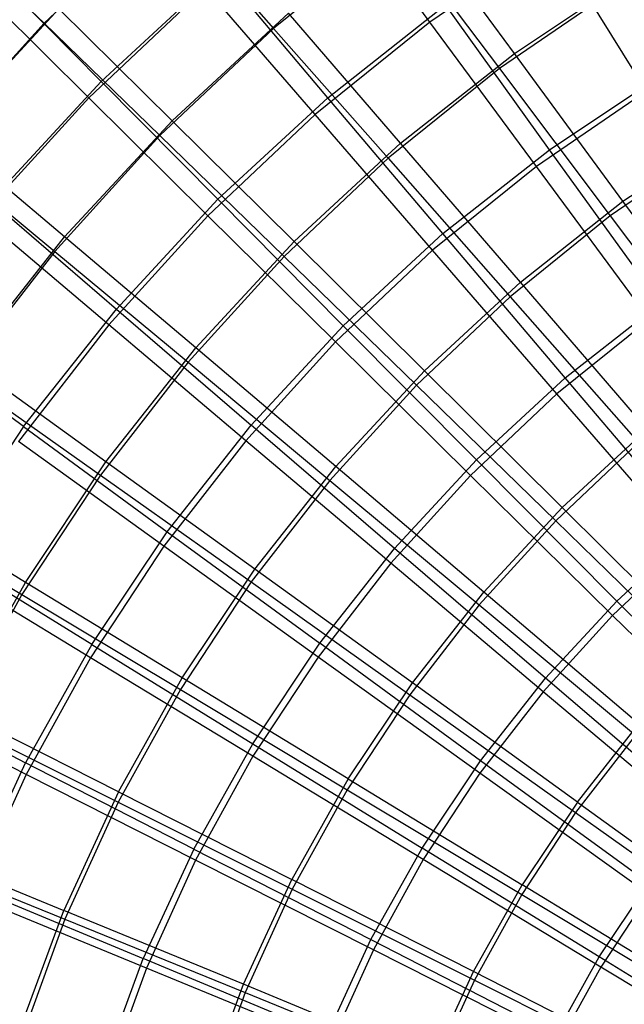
# Model space of a CAD drawing. Extents: x 0.05 to 6.09, y -3 to 3.03.
# Tile 28 of 124: x 1.48 to 2.09, y 0.57 to 1.57. Entities that reach past the tile are written whole.
import ezdxf

# ---------------------------------------------------------------- set-up
doc = ezdxf.new("R2010")
doc.units = 0
doc.header["$MEASUREMENT"] = 0
doc.layers.get('0').update_dxf_attribs({"color": 13, "linetype": 'CONTINUOUS'})

# ---------------------------------------------------------------- blocks, each defined once
blk = doc.blocks.new('GRUPUJ_1')
at = {"color": 0}
for p, q in [((1.8408, 4.5746, 0.7843), (1.7391, 4.7128, 0.9475)), ((1.8408, 4.5746, 0.7843), (1.7391, 4.7128, 0.9475)), ((1.5721, 4.6916, 5.2503), (1.4467, 4.5733, 5.2512)), ((1.5721, 4.6916, 5.2503), (1.4467, 4.5733, 5.2512)), ((1.5721, 4.6916, 5.2503), (1.6811, 4.5681, 5.4204)), ((1.5721, 4.6916, 5.2503), (1.6811, 4.5681, 5.4204)), ((1.3378, 4.6787, 5.0692), (1.4467, 4.5733, 5.2512)), ((1.3378, 4.6787, 5.0692), (1.4467, 4.5733, 5.2512)), ((1.9271, 4.5425, 5.5075), (1.8233, 4.6837, 5.3452)), ((1.9271, 4.5425, 5.5075), (1.8233, 4.6837, 5.3452)), ((1.8053, 4.6684, 5.4195), (1.6811, 4.5681, 5.4204)), ((1.8053, 4.6684, 5.4195), (1.6811, 4.5681, 5.4204)), ((1.8053, 4.6684, 5.4195), (1.9118, 4.527, 5.5768)), ((1.8053, 4.6684, 5.4195), (1.9118, 4.527, 5.5768)), ((1.965, 4.6597, 0.7833), (1.8408, 4.5746, 0.7843)), ((1.965, 4.6597, 0.7833), (1.8408, 4.5746, 0.7843)), ((2.062, 4.5041, 0.6336), (1.965, 4.6597, 0.7833)), ((2.062, 4.5041, 0.6336), (1.965, 4.6597, 0.7833)), ((1.3956, 4.6249, 1.2066), (1.5052, 4.5139, 1.0257)), ((1.3956, 4.6249, 1.2066), (1.5052, 4.5139, 1.0257)), ((1.5052, 4.5139, 1.0257), (1.6273, 4.6268, 1.0248)), ((1.5052, 4.5139, 1.0257), (1.6273, 4.6268, 1.0248)), ((1.7366, 4.4973, 0.8564), (1.6273, 4.6268, 1.0248)), ((1.7366, 4.4973, 0.8564), (1.6273, 4.6268, 1.0248)), ((1.9271, 4.5425, 5.5075), (2.0502, 4.6247, 5.5066)), ((1.9271, 4.5425, 5.5075), (2.0502, 4.6247, 5.5066)), ((1.4923, 4.4973, 0.9493), (1.3796, 4.6091, 1.125)), ((1.4923, 4.4973, 0.9493), (1.3796, 4.6091, 1.125)), ((1.6115, 4.6098, 0.9484), (1.4923, 4.4973, 0.9493)), ((1.6115, 4.6098, 0.9484), (1.4923, 4.4973, 0.9493)), ((1.7236, 4.48, 0.7851), (1.6115, 4.6098, 0.9484)), ((1.7236, 4.48, 0.7851), (1.6115, 4.6098, 0.9484)), ((2.0322, 4.6096, 5.5759), (1.9118, 4.527, 5.5768)), ((2.0322, 4.6096, 5.5759), (1.9118, 4.527, 5.5768)), ((1.3434, 4.4599, 5.1729), (1.4619, 4.588, 5.172)), ((1.3434, 4.4599, 5.1729), (1.4619, 4.588, 5.172)), ((1.5774, 4.4738, 5.3471), (1.4619, 4.588, 5.172)), ((1.5774, 4.4738, 5.3471), (1.4619, 4.588, 5.172)), ((1.7366, 4.4973, 0.8564), (1.8566, 4.592, 0.8555)), ((1.7366, 4.4973, 0.8564), (1.8566, 4.592, 0.8555)), ((1.9628, 4.4442, 0.7007), (1.8566, 4.592, 0.8555)), ((1.9628, 4.4442, 0.7007), (1.8566, 4.592, 0.8555)), ((1.5774, 4.4738, 5.3471), (1.6962, 4.5836, 5.3462)), ((1.5774, 4.4738, 5.3471), (1.6962, 4.5836, 5.3462)), ((1.8108, 4.4508, 5.5083), (1.6962, 4.5836, 5.3462)), ((1.8108, 4.4508, 5.5083), (1.6962, 4.5836, 5.3462)), ((1.4467, 4.5733, 5.2512), (1.3308, 4.4457, 5.2521)), ((1.4467, 4.5733, 5.2512), (1.3308, 4.4457, 5.2521)), ((1.4467, 4.5733, 5.2512), (1.5649, 4.4586, 5.4212)), ((1.4467, 4.5733, 5.2512), (1.5649, 4.4586, 5.4212)), ((1.6811, 4.5681, 5.4204), (1.5649, 4.4586, 5.4212)), ((1.6811, 4.5681, 5.4204), (1.5649, 4.4586, 5.4212)), ((1.6811, 4.5681, 5.4204), (1.7981, 4.4354, 5.5776)), ((1.6811, 4.5681, 5.4204), (1.7981, 4.4354, 5.5776)), ((1.8408, 4.5746, 0.7843), (1.7236, 4.48, 0.7851)), ((1.8408, 4.5746, 0.7843), (1.7236, 4.48, 0.7851)), ((1.9496, 4.427, 0.6344), (1.8408, 4.5746, 0.7843)), ((1.9496, 4.427, 0.6344), (1.8408, 4.5746, 0.7843)), ((1.8108, 4.4508, 5.5083), (1.9271, 4.5425, 5.5075)), ((1.8108, 4.4508, 5.5083), (1.9271, 4.5425, 5.5075)), ((2.0379, 4.3915, 5.6558), (1.9271, 4.5425, 5.5075)), ((2.0379, 4.3915, 5.6558), (1.9271, 4.5425, 5.5075)), ((1.9118, 4.527, 5.5768), (1.7981, 4.4354, 5.5776)), ((1.9118, 4.527, 5.5768), (1.7981, 4.4354, 5.5776)), ((1.9118, 4.527, 5.5768), (2.0249, 4.3765, 5.7204)), ((1.9118, 4.527, 5.5768), (2.0249, 4.3765, 5.7204)), ((1.9628, 4.4442, 0.7007), (2.078, 4.5212, 0.6999)), ((1.9628, 4.4442, 0.7007), (2.078, 4.5212, 0.6999)), ((1.3924, 4.3919, 1.0265), (1.5052, 4.5139, 1.0257)), ((1.3924, 4.3919, 1.0265), (1.5052, 4.5139, 1.0257)), ((1.5052, 4.5139, 1.0257), (1.6243, 4.3936, 0.8572)), ((1.5052, 4.5139, 1.0257), (1.6243, 4.3936, 0.8572)), ((1.4923, 4.4973, 0.9493), (1.3821, 4.3759, 0.9501)), ((1.4923, 4.4973, 0.9493), (1.3821, 4.3759, 0.9501)), ((1.6141, 4.3767, 0.7859), (1.4923, 4.4973, 0.9493)), ((1.6141, 4.3767, 0.7859), (1.4923, 4.4973, 0.9493)), ((1.6243, 4.3936, 0.8572), (1.7366, 4.4973, 0.8564)), ((1.6243, 4.3936, 0.8572), (1.7366, 4.4973, 0.8564)), ((1.854, 4.3585, 0.7015), (1.7366, 4.4973, 0.8564)), ((1.854, 4.3585, 0.7015), (1.7366, 4.4973, 0.8564)), ((2.062, 4.5041, 0.6336), (1.9496, 4.427, 0.6344)), ((2.062, 4.5041, 0.6336), (1.9496, 4.427, 0.6344)), ((1.7236, 4.48, 0.7851), (1.6141, 4.3767, 0.7859)), ((1.7236, 4.48, 0.7851), (1.6141, 4.3767, 0.7859)), ((1.8435, 4.3414, 0.6352), (1.7236, 4.48, 0.7851)), ((1.8435, 4.3414, 0.6352), (1.7236, 4.48, 0.7851)), ((1.4676, 4.355, 5.3479), (1.5774, 4.4738, 5.3471)), ((1.4676, 4.355, 5.3479), (1.5774, 4.4738, 5.3471)), ((1.7021, 4.3503, 5.5091), (1.5774, 4.4738, 5.3471)), ((1.7021, 4.3503, 5.5091), (1.5774, 4.4738, 5.3471)), ((1.4676, 4.355, 5.3479), (1.3434, 4.4599, 5.1729)), ((1.4676, 4.355, 5.3479), (1.3434, 4.4599, 5.1729)), ((1.5649, 4.4586, 5.4212), (1.4576, 4.3403, 5.422)), ((1.5649, 4.4586, 5.4212), (1.4576, 4.3403, 5.422)), ((1.5649, 4.4586, 5.4212), (1.6919, 4.3352, 5.5784)), ((1.5649, 4.4586, 5.4212), (1.6919, 4.3352, 5.5784)), ((2.0379, 4.3915, 5.6558), (2.1488, 4.4656, 5.655)), ((2.0379, 4.3915, 5.6558), (2.1488, 4.4656, 5.655)), ((1.7021, 4.3503, 5.5091), (1.8108, 4.4508, 5.5083)), ((1.7021, 4.3503, 5.5091), (1.8108, 4.4508, 5.5083)), ((1.9331, 4.3089, 5.6566), (1.8108, 4.4508, 5.5083)), ((1.9331, 4.3089, 5.6566), (1.8108, 4.4508, 5.5083)), ((2.1333, 4.4509, 5.7196), (2.0249, 4.3765, 5.7204)), ((2.1333, 4.4509, 5.7196), (2.0249, 4.3765, 5.7204)), ((1.3308, 4.4457, 5.2521), (1.4576, 4.3403, 5.422)), ((1.3308, 4.4457, 5.2521), (1.4576, 4.3403, 5.422)), ((1.854, 4.3585, 0.7015), (1.9628, 4.4442, 0.7007)), ((1.854, 4.3585, 0.7015), (1.9628, 4.4442, 0.7007)), ((2.0758, 4.2874, 0.5604), (1.9628, 4.4442, 0.7007)), ((2.0758, 4.2874, 0.5604), (1.9628, 4.4442, 0.7007)), ((1.7981, 4.4354, 5.5776), (1.6919, 4.3352, 5.5784)), ((1.7981, 4.4354, 5.5776), (1.6919, 4.3352, 5.5784)), ((1.7981, 4.4354, 5.5776), (1.9226, 4.294, 5.7212)), ((1.7981, 4.4354, 5.5776), (1.9226, 4.294, 5.7212)), ((1.9496, 4.427, 0.6344), (1.8435, 4.3414, 0.6352)), ((1.9496, 4.427, 0.6344), (1.8435, 4.3414, 0.6352)), ((2.0648, 4.2708, 0.4988), (1.9496, 4.427, 0.6344)), ((2.0648, 4.2708, 0.4988), (1.9496, 4.427, 0.6344)), ((1.3924, 4.3919, 1.0265), (1.5206, 4.2813, 0.858)), ((1.3924, 4.3919, 1.0265), (1.5206, 4.2813, 0.858)), ((1.5206, 4.2813, 0.858), (1.6243, 4.3936, 0.8572)), ((1.5206, 4.2813, 0.858), (1.6243, 4.3936, 0.8572)), ((1.7523, 4.2644, 0.7023), (1.6243, 4.3936, 0.8572)), ((1.7523, 4.2644, 0.7023), (1.6243, 4.3936, 0.8572)), ((1.9331, 4.3089, 5.6566), (2.0379, 4.3915, 5.6558)), ((1.9331, 4.3089, 5.6566), (2.0379, 4.3915, 5.6558)), ((2.1549, 4.2317, 5.7893), (2.0379, 4.3915, 5.6558)), ((2.1549, 4.2317, 5.7893), (2.0379, 4.3915, 5.6558)), ((1.5129, 4.2652, 0.7867), (1.3821, 4.3759, 0.9501)), ((1.5129, 4.2652, 0.7867), (1.3821, 4.3759, 0.9501)), ((1.6141, 4.3767, 0.7859), (1.5129, 4.2652, 0.7867)), ((1.6141, 4.3767, 0.7859), (1.5129, 4.2652, 0.7867)), ((1.7443, 4.2478, 0.6359), (1.6141, 4.3767, 0.7859)), ((1.7443, 4.2478, 0.6359), (1.6141, 4.3767, 0.7859)), ((2.0249, 4.3765, 5.7204), (1.9226, 4.294, 5.7212)), ((2.0249, 4.3765, 5.7204), (1.9226, 4.294, 5.7212)), ((2.0249, 4.3765, 5.7204), (2.144, 4.2177, 5.8495)), ((2.0249, 4.3765, 5.7204), (2.144, 4.2177, 5.8495)), ((1.7523, 4.2644, 0.7023), (1.854, 4.3585, 0.7015)), ((1.7523, 4.2644, 0.7023), (1.854, 4.3585, 0.7015)), ((1.9789, 4.211, 0.5611), (1.854, 4.3585, 0.7015)), ((1.9789, 4.211, 0.5611), (1.854, 4.3585, 0.7015)), ((1.3675, 4.2279, 5.3486), (1.4676, 4.355, 5.3479)), ((1.3675, 4.2279, 5.3486), (1.4676, 4.355, 5.3479)), ((1.6016, 4.2416, 5.5099), (1.4676, 4.355, 5.3479)), ((1.6016, 4.2416, 5.5099), (1.4676, 4.355, 5.3479)), ((1.6016, 4.2416, 5.5099), (1.7021, 4.3503, 5.5091)), ((1.6016, 4.2416, 5.5099), (1.7021, 4.3503, 5.5091)), ((1.8351, 4.2184, 5.6573), (1.7021, 4.3503, 5.5091)), ((1.8351, 4.2184, 5.6573), (1.7021, 4.3503, 5.5091)), ((1.4576, 4.3403, 5.422), (1.3598, 4.2141, 5.4228)), ((1.4576, 4.3403, 5.422), (1.3598, 4.2141, 5.4228)), ((1.4576, 4.3403, 5.422), (1.5938, 4.2271, 5.5792)), ((1.4576, 4.3403, 5.422), (1.5938, 4.2271, 5.5792)), ((1.6919, 4.3352, 5.5784), (1.5938, 4.2271, 5.5792)), ((1.6919, 4.3352, 5.5784), (1.5938, 4.2271, 5.5792)), ((1.6919, 4.3352, 5.5784), (1.8269, 4.2038, 5.7219)), ((1.6919, 4.3352, 5.5784), (1.8269, 4.2038, 5.7219)), ((1.8435, 4.3414, 0.6352), (1.7443, 4.2478, 0.6359)), ((1.8435, 4.3414, 0.6352), (1.7443, 4.2478, 0.6359)), ((1.9705, 4.1947, 0.4995), (1.8435, 4.3414, 0.6352)), ((1.9705, 4.1947, 0.4995), (1.8435, 4.3414, 0.6352)), ((1.8351, 4.2184, 5.6573), (1.9331, 4.3089, 5.6566)), ((1.8351, 4.2184, 5.6573), (1.9331, 4.3089, 5.6566)), ((2.0624, 4.1587, 5.79), (1.9331, 4.3089, 5.6566)), ((2.0624, 4.1587, 5.79), (1.9331, 4.3089, 5.6566)), ((1.9226, 4.294, 5.7212), (1.8269, 4.2038, 5.7219)), ((1.9226, 4.294, 5.7212), (1.8269, 4.2038, 5.7219)), ((1.9226, 4.294, 5.7212), (2.0537, 4.1449, 5.8501)), ((1.9226, 4.294, 5.7212), (2.0537, 4.1449, 5.8501)), ((1.9789, 4.211, 0.5611), (2.0758, 4.2874, 0.5604)), ((1.9789, 4.211, 0.5611), (2.0758, 4.2874, 0.5604)), ((1.4259, 4.1613, 0.8587), (1.5206, 4.2813, 0.858)), ((1.4259, 4.1613, 0.8587), (1.5206, 4.2813, 0.858)), ((1.5206, 4.2813, 0.858), (1.6583, 4.1627, 0.703)), ((1.5206, 4.2813, 0.858), (1.6583, 4.1627, 0.703)), ((1.5129, 4.2652, 0.7867), (1.4206, 4.1461, 0.7874)), ((1.5129, 4.2652, 0.7867), (1.4206, 4.1461, 0.7874)), ((1.6527, 4.1469, 0.6366), (1.5129, 4.2652, 0.7867)), ((1.6527, 4.1469, 0.6366), (1.5129, 4.2652, 0.7867)), ((2.0648, 4.2708, 0.4988), (1.9705, 4.1947, 0.4995)), ((2.0648, 4.2708, 0.4988), (1.9705, 4.1947, 0.4995)), ((1.4259, 4.1613, 0.8587), (1.2894, 4.2613, 1.0273)), ((1.4259, 4.1613, 0.8587), (1.2894, 4.2613, 1.0273)), ((1.6583, 4.1627, 0.703), (1.7523, 4.2644, 0.7023)), ((1.6583, 4.1627, 0.703), (1.7523, 4.2644, 0.7023)), ((1.8884, 4.1273, 0.5618), (1.7523, 4.2644, 0.7023)), ((1.8884, 4.1273, 0.5618), (1.7523, 4.2644, 0.7023)), ((1.7443, 4.2478, 0.6359), (1.6527, 4.1469, 0.6366)), ((1.7443, 4.2478, 0.6359), (1.6527, 4.1469, 0.6366)), ((1.8823, 4.1115, 0.5001), (1.7443, 4.2478, 0.6359)), ((1.8823, 4.1115, 0.5001), (1.7443, 4.2478, 0.6359)), ((1.5099, 4.1253, 5.5106), (1.6016, 4.2416, 5.5099)), ((1.5099, 4.1253, 5.5106), (1.6016, 4.2416, 5.5099)), ((1.7446, 4.1204, 5.658), (1.6016, 4.2416, 5.5099)), ((1.7446, 4.1204, 5.658), (1.6016, 4.2416, 5.5099)), ((1.5099, 4.1253, 5.5106), (1.3675, 4.2279, 5.3486)), ((1.5099, 4.1253, 5.5106), (1.3675, 4.2279, 5.3486)), ((1.5938, 4.2271, 5.5792), (1.5044, 4.1117, 5.5798)), ((1.5938, 4.2271, 5.5792), (1.5044, 4.1117, 5.5798)), ((1.5938, 4.2271, 5.5792), (1.7386, 4.1064, 5.7225)), ((1.5938, 4.2271, 5.5792), (1.7386, 4.1064, 5.7225)), ((1.7446, 4.1204, 5.658), (1.8351, 4.2184, 5.6573)), ((1.7446, 4.1204, 5.658), (1.8351, 4.2184, 5.6573)), ((1.9758, 4.0787, 5.7906), (1.8351, 4.2184, 5.6573)), ((1.9758, 4.0787, 5.7906), (1.8351, 4.2184, 5.6573)), ((1.3598, 4.2141, 5.4228), (1.5044, 4.1117, 5.5798)), ((1.3598, 4.2141, 5.4228), (1.5044, 4.1117, 5.5798)), ((1.8884, 4.1273, 0.5618), (1.9789, 4.211, 0.5611)), ((1.8884, 4.1273, 0.5618), (1.9789, 4.211, 0.5611)), ((2.1105, 4.0559, 0.4359), (1.9789, 4.211, 0.5611)), ((2.1105, 4.0559, 0.4359), (1.9789, 4.211, 0.5611)), ((1.8269, 4.2038, 5.7219), (1.7386, 4.1064, 5.7225)), ((1.8269, 4.2038, 5.7219), (1.7386, 4.1064, 5.7225)), ((1.8269, 4.2038, 5.7219), (1.9692, 4.0652, 5.8508)), ((1.8269, 4.2038, 5.7219), (1.9692, 4.0652, 5.8508)), ((1.9705, 4.1947, 0.4995), (1.8823, 4.1115, 0.5001)), ((1.9705, 4.1947, 0.4995), (1.8823, 4.1115, 0.5001)), ((2.1039, 4.0408, 0.3787), (1.9705, 4.1947, 0.4995)), ((2.1039, 4.0408, 0.3787), (1.9705, 4.1947, 0.4995)), ((1.4259, 4.1613, 0.8587), (1.341, 4.0342, 0.8593)), ((1.4259, 4.1613, 0.8587), (1.341, 4.0342, 0.8593)), ((1.4259, 4.1613, 0.8587), (1.5725, 4.0539, 0.7036)), ((1.4259, 4.1613, 0.8587), (1.5725, 4.0539, 0.7036)), ((1.5725, 4.0539, 0.7036), (1.6583, 4.1627, 0.703)), ((1.5725, 4.0539, 0.7036), (1.6583, 4.1627, 0.703)), ((1.8047, 4.0368, 0.5624), (1.6583, 4.1627, 0.703)), ((1.8047, 4.0368, 0.5624), (1.6583, 4.1627, 0.703)), ((1.9758, 4.0787, 5.7906), (2.0624, 4.1587, 5.79)), ((1.9758, 4.0787, 5.7906), (2.0624, 4.1587, 5.79)), ((1.5692, 4.0391, 0.6372), (1.4206, 4.1461, 0.7874)), ((1.5692, 4.0391, 0.6372), (1.4206, 4.1461, 0.7874)), ((1.6527, 4.1469, 0.6366), (1.5692, 4.0391, 0.6372)), ((1.6527, 4.1469, 0.6366), (1.5692, 4.0391, 0.6372)), ((1.8008, 4.0218, 0.5007), (1.6527, 4.1469, 0.6366)), ((1.8008, 4.0218, 0.5007), (1.6527, 4.1469, 0.6366)), ((2.0537, 4.1449, 5.8501), (1.9692, 4.0652, 5.8508)), ((2.0537, 4.1449, 5.8501), (1.9692, 4.0652, 5.8508)), ((1.4277, 4.0022, 5.5112), (1.5099, 4.1253, 5.5106)), ((1.4277, 4.0022, 5.5112), (1.5099, 4.1253, 5.5106)), ((1.662, 4.0156, 5.6586), (1.5099, 4.1253, 5.5106)), ((1.662, 4.0156, 5.6586), (1.5099, 4.1253, 5.5106)), ((1.8047, 4.0368, 0.5624), (1.8884, 4.1273, 0.5618)), ((1.8047, 4.0368, 0.5624), (1.8884, 4.1273, 0.5618)), ((2.0317, 3.9831, 0.4365), (1.8884, 4.1273, 0.5618)), ((2.0317, 3.9831, 0.4365), (1.8884, 4.1273, 0.5618)), ((1.662, 4.0156, 5.6586), (1.7446, 4.1204, 5.658)), ((1.662, 4.0156, 5.6586), (1.7446, 4.1204, 5.658)), ((1.8957, 3.9921, 5.7912), (1.7446, 4.1204, 5.658)), ((1.8957, 3.9921, 5.7912), (1.7446, 4.1204, 5.658)), ((1.5044, 4.1117, 5.5798), (1.4242, 3.9897, 5.5804)), ((1.5044, 4.1117, 5.5798), (1.4242, 3.9897, 5.5804)), ((1.5044, 4.1117, 5.5798), (1.6581, 4.0026, 5.7231)), ((1.5044, 4.1117, 5.5798), (1.6581, 4.0026, 5.7231)), ((1.7386, 4.1064, 5.7225), (1.6581, 4.0026, 5.7231)), ((1.7386, 4.1064, 5.7225), (1.6581, 4.0026, 5.7231)), ((1.7386, 4.1064, 5.7225), (1.8912, 3.9792, 5.8513)), ((1.7386, 4.1064, 5.7225), (1.8912, 3.9792, 5.8513)), ((1.8823, 4.1115, 0.5001), (1.8008, 4.0218, 0.5007)), ((1.8823, 4.1115, 0.5001), (1.8008, 4.0218, 0.5007)), ((2.0272, 3.9685, 0.3792), (1.8823, 4.1115, 0.5001)), ((2.0272, 3.9685, 0.3792), (1.8823, 4.1115, 0.5001)), ((1.4277, 4.0022, 5.5112), (1.2776, 4.0934, 5.3493)), ((1.4277, 4.0022, 5.5112), (1.2776, 4.0934, 5.3493)), ((1.2721, 4.0807, 5.4234), (1.4242, 3.9897, 5.5804)), ((1.2721, 4.0807, 5.4234), (1.4242, 3.9897, 5.5804)), ((1.8957, 3.9921, 5.7912), (1.9758, 4.0787, 5.7906)), ((1.8957, 3.9921, 5.7912), (1.9758, 4.0787, 5.7906)), ((2.1232, 3.9322, 5.9083), (1.9758, 4.0787, 5.7906)), ((2.1232, 3.9322, 5.9083), (1.9758, 4.0787, 5.7906)), ((1.9692, 4.0652, 5.8508), (1.8912, 3.9792, 5.8513)), ((1.9692, 4.0652, 5.8508), (1.8912, 3.9792, 5.8513)), ((1.9692, 4.0652, 5.8508), (2.118, 3.9201, 5.9644)), ((1.9692, 4.0652, 5.8508), (2.118, 3.9201, 5.9644)), ((1.4956, 3.9387, 0.7042), (1.5725, 4.0539, 0.7036)), ((1.4956, 3.9387, 0.7042), (1.5725, 4.0539, 0.7036)), ((1.5725, 4.0539, 0.7036), (1.7283, 3.94, 0.563)), ((1.5725, 4.0539, 0.7036), (1.7283, 3.94, 0.563)), ((2.0317, 3.9831, 0.4365), (2.1105, 4.0559, 0.4359)), ((2.0317, 3.9831, 0.4365), (2.1105, 4.0559, 0.4359)), ((1.4956, 3.9387, 0.7042), (1.341, 4.0342, 0.8593)), ((1.4956, 3.9387, 0.7042), (1.341, 4.0342, 0.8593)), ((1.5692, 4.0391, 0.6372), (1.4943, 3.9252, 0.6378)), ((1.5692, 4.0391, 0.6372), (1.4943, 3.9252, 0.6378)), ((1.7266, 3.9259, 0.5013), (1.5692, 4.0391, 0.6372)), ((1.7266, 3.9259, 0.5013), (1.5692, 4.0391, 0.6372)), ((1.7283, 3.94, 0.563), (1.8047, 4.0368, 0.5624)), ((1.7283, 3.94, 0.563), (1.8047, 4.0368, 0.5624)), ((1.9589, 3.9043, 0.437), (1.8047, 4.0368, 0.5624)), ((1.9589, 3.9043, 0.437), (1.8047, 4.0368, 0.5624)), ((2.1039, 4.0408, 0.3787), (2.0272, 3.9685, 0.3792)), ((2.1039, 4.0408, 0.3787), (2.0272, 3.9685, 0.3792)), ((1.4943, 3.9252, 0.6378), (1.3379, 4.0203, 0.788)), ((1.4943, 3.9252, 0.6378), (1.3379, 4.0203, 0.788)), ((1.5879, 3.9047, 5.6591), (1.662, 4.0156, 5.6586)), ((1.5879, 3.9047, 5.6591), (1.662, 4.0156, 5.6586)), ((1.8228, 3.8995, 5.7917), (1.662, 4.0156, 5.6586)), ((1.8228, 3.8995, 5.7917), (1.662, 4.0156, 5.6586)), ((1.8008, 4.0218, 0.5007), (1.7266, 3.9259, 0.5013)), ((1.8008, 4.0218, 0.5007), (1.7266, 3.9259, 0.5013)), ((1.9564, 3.8905, 0.3798), (1.8008, 4.0218, 0.5007)), ((1.9564, 3.8905, 0.3798), (1.8008, 4.0218, 0.5007)), ((1.3553, 3.873, 5.5117), (1.4277, 4.0022, 5.5112)), ((1.3553, 3.873, 5.5117), (1.4277, 4.0022, 5.5112)), ((1.5879, 3.9047, 5.6591), (1.4277, 4.0022, 5.5112)), ((1.5879, 3.9047, 5.6591), (1.4277, 4.0022, 5.5112)), ((1.6581, 4.0026, 5.7231), (1.5859, 3.8927, 5.7237)), ((1.6581, 4.0026, 5.7231), (1.5859, 3.8927, 5.7237)), ((1.6581, 4.0026, 5.7231), (1.8201, 3.8874, 5.8519)), ((1.6581, 4.0026, 5.7231), (1.8201, 3.8874, 5.8519)), ((1.4242, 3.9897, 5.5804), (1.3536, 3.8618, 5.5809)), ((1.4242, 3.9897, 5.5804), (1.3536, 3.8618, 5.5809)), ((1.4242, 3.9897, 5.5804), (1.5859, 3.8927, 5.7237)), ((1.4242, 3.9897, 5.5804), (1.5859, 3.8927, 5.7237)), ((1.8228, 3.8995, 5.7917), (1.8957, 3.9921, 5.7912)), ((1.8228, 3.8995, 5.7917), (1.8957, 3.9921, 5.7912)), ((2.0542, 3.8576, 5.9088), (1.8957, 3.9921, 5.7912)), ((2.0542, 3.8576, 5.9088), (1.8957, 3.9921, 5.7912)), ((1.8912, 3.9792, 5.8513), (1.8201, 3.8874, 5.8519)), ((1.8912, 3.9792, 5.8513), (1.8201, 3.8874, 5.8519)), ((1.8912, 3.9792, 5.8513), (2.0507, 3.8461, 5.9649)), ((1.8912, 3.9792, 5.8513), (2.0507, 3.8461, 5.9649)), ((1.9589, 3.9043, 0.437), (2.0317, 3.9831, 0.4365)), ((1.9589, 3.9043, 0.437), (2.0317, 3.9831, 0.4365)), ((2.1815, 3.8325, 0.3272), (2.0317, 3.9831, 0.4365)), ((2.1815, 3.8325, 0.3272), (2.0317, 3.9831, 0.4365)), ((2.0272, 3.9685, 0.3792), (1.9564, 3.8905, 0.3798)), ((2.0272, 3.9685, 0.3792), (1.9564, 3.8905, 0.3798)), ((2.1783, 3.8196, 0.274), (2.0272, 3.9685, 0.3792)), ((2.1783, 3.8196, 0.274), (2.0272, 3.9685, 0.3792)), ((1.4956, 3.9387, 0.7042), (1.4279, 3.8179, 0.7047)), ((1.4956, 3.9387, 0.7042), (1.4279, 3.8179, 0.7047)), ((1.4956, 3.9387, 0.7042), (1.6598, 3.8374, 0.5635)), ((1.4956, 3.9387, 0.7042), (1.6598, 3.8374, 0.5635)), ((1.6598, 3.8374, 0.5635), (1.7283, 3.94, 0.563)), ((1.6598, 3.8374, 0.5635), (1.7283, 3.94, 0.563)), ((1.8925, 3.82, 0.4375), (1.7283, 3.94, 0.563)), ((1.8925, 3.82, 0.4375), (1.7283, 3.94, 0.563)), ((1.4943, 3.9252, 0.6378), (1.4284, 3.8059, 0.6383)), ((1.4943, 3.9252, 0.6378), (1.4284, 3.8059, 0.6383)), ((1.6599, 3.8246, 0.5018), (1.4943, 3.9252, 0.6378)), ((1.6599, 3.8246, 0.5018), (1.4943, 3.9252, 0.6378)), ((1.7266, 3.9259, 0.5013), (1.6599, 3.8246, 0.5018)), ((1.7266, 3.9259, 0.5013), (1.6599, 3.8246, 0.5018)), ((1.8918, 3.8072, 0.3803), (1.7266, 3.9259, 0.5013)), ((1.8918, 3.8072, 0.3803), (1.7266, 3.9259, 0.5013)), ((1.5227, 3.7883, 5.6596), (1.5879, 3.9047, 5.6591)), ((1.5227, 3.7883, 5.6596), (1.5879, 3.9047, 5.6591)), ((1.7573, 3.8015, 5.7922), (1.5879, 3.9047, 5.6591)), ((1.7573, 3.8015, 5.7922), (1.5879, 3.9047, 5.6591)), ((1.8925, 3.82, 0.4375), (1.9589, 3.9043, 0.437)), ((1.8925, 3.82, 0.4375), (1.9589, 3.9043, 0.437)), ((2.12, 3.766, 0.3276), (1.9589, 3.9043, 0.437)), ((2.12, 3.766, 0.3276), (1.9589, 3.9043, 0.437)), ((1.2663, 3.9008, 0.8599), (1.4279, 3.8179, 0.7047)), ((1.2663, 3.9008, 0.8599), (1.4279, 3.8179, 0.7047)), ((1.5859, 3.8927, 5.7237), (1.5224, 3.7776, 5.7241)), ((1.5859, 3.8927, 5.7237), (1.5224, 3.7776, 5.7241)), ((1.5859, 3.8927, 5.7237), (1.7563, 3.7904, 5.8523)), ((1.5859, 3.8927, 5.7237), (1.7563, 3.7904, 5.8523)), ((1.7573, 3.8015, 5.7922), (1.8228, 3.8995, 5.7917)), ((1.7573, 3.8015, 5.7922), (1.8228, 3.8995, 5.7917)), ((1.9913, 3.7777, 5.9093), (1.8228, 3.8995, 5.7917)), ((1.9913, 3.7777, 5.9093), (1.8228, 3.8995, 5.7917)), ((1.4284, 3.8059, 0.6383), (1.2651, 3.8884, 0.7885)), ((1.4284, 3.8059, 0.6383), (1.2651, 3.8884, 0.7885)), ((1.8201, 3.8874, 5.8519), (1.7563, 3.7904, 5.8523)), ((1.8201, 3.8874, 5.8519), (1.7563, 3.7904, 5.8523)), ((1.8201, 3.8874, 5.8519), (1.9895, 3.767, 5.9653)), ((1.8201, 3.8874, 5.8519), (1.9895, 3.767, 5.9653)), ((1.9564, 3.8905, 0.3798), (1.8918, 3.8072, 0.3803)), ((1.9564, 3.8905, 0.3798), (1.8918, 3.8072, 0.3803)), ((2.1185, 3.7538, 0.2745), (1.9564, 3.8905, 0.3798)), ((2.1185, 3.7538, 0.2745), (1.9564, 3.8905, 0.3798)), ((1.5227, 3.7883, 5.6596), (1.3553, 3.873, 5.5117)), ((1.5227, 3.7883, 5.6596), (1.3553, 3.873, 5.5117)), ((1.3536, 3.8618, 5.5809), (1.5224, 3.7776, 5.7241)), ((1.3536, 3.8618, 5.5809), (1.5224, 3.7776, 5.7241)), ((1.9913, 3.7777, 5.9093), (2.0542, 3.8576, 5.9088)), ((1.9913, 3.7777, 5.9093), (2.0542, 3.8576, 5.9088)), ((2.0507, 3.8461, 5.9649), (1.9895, 3.767, 5.9653)), ((2.0507, 3.8461, 5.9649), (1.9895, 3.767, 5.9653)), ((1.5996, 3.7298, 0.5639), (1.6598, 3.8374, 0.5635)), ((1.5996, 3.7298, 0.5639), (1.6598, 3.8374, 0.5635)), ((1.6598, 3.8374, 0.5635), (1.8329, 3.7308, 0.438)), ((1.6598, 3.8374, 0.5635), (1.8329, 3.7308, 0.438)), ((1.6599, 3.8246, 0.5018), (1.6014, 3.7185, 0.5022)), ((1.6599, 3.8246, 0.5018), (1.6014, 3.7185, 0.5022)), ((1.8339, 3.7191, 0.3807), (1.6599, 3.8246, 0.5018)), ((1.8339, 3.7191, 0.3807), (1.6599, 3.8246, 0.5018)), ((1.3699, 3.6921, 0.7051), (1.4279, 3.8179, 0.7047)), ((1.3699, 3.6921, 0.7051), (1.4279, 3.8179, 0.7047)), ((1.5996, 3.7298, 0.5639), (1.4279, 3.8179, 0.7047)), ((1.5996, 3.7298, 0.5639), (1.4279, 3.8179, 0.7047)), ((1.8329, 3.7308, 0.438), (1.8925, 3.82, 0.4375)), ((1.8329, 3.7308, 0.438), (1.8925, 3.82, 0.4375)), ((2.064, 3.6949, 0.3281), (1.8925, 3.82, 0.4375)), ((2.064, 3.6949, 0.3281), (1.8925, 3.82, 0.4375)), ((1.4284, 3.8059, 0.6383), (1.372, 3.6818, 0.6387)), ((1.4284, 3.8059, 0.6383), (1.372, 3.6818, 0.6387)), ((1.6014, 3.7185, 0.5022), (1.4284, 3.8059, 0.6383)), ((1.6014, 3.7185, 0.5022), (1.4284, 3.8059, 0.6383)), ((1.8918, 3.8072, 0.3803), (1.8339, 3.7191, 0.3807)), ((1.8918, 3.8072, 0.3803), (1.8339, 3.7191, 0.3807)), ((2.0641, 3.6835, 0.2749), (1.8918, 3.8072, 0.3803)), ((2.0641, 3.6835, 0.2749), (1.8918, 3.8072, 0.3803)), ((1.7573, 3.8015, 5.7922), (1.6996, 3.6986, 5.7927)), ((1.7573, 3.8015, 5.7922), (1.6996, 3.6986, 5.7927)), ((1.7573, 3.8015, 5.7922), (1.9348, 3.6932, 5.9097)), ((1.7573, 3.8015, 5.7922), (1.9348, 3.6932, 5.9097)), ((1.5227, 3.7883, 5.6596), (1.4668, 3.6671, 5.66)), ((1.5227, 3.7883, 5.6596), (1.4668, 3.6671, 5.66)), ((1.5227, 3.7883, 5.6596), (1.6996, 3.6986, 5.7927)), ((1.5227, 3.7883, 5.6596), (1.6996, 3.6986, 5.7927)), ((1.7563, 3.7904, 5.8523), (1.7002, 3.6888, 5.8528)), ((1.7563, 3.7904, 5.8523), (1.7002, 3.6888, 5.8528)), ((1.7563, 3.7904, 5.8523), (1.9345, 3.6834, 5.9657)), ((1.7563, 3.7904, 5.8523), (1.9345, 3.6834, 5.9657)), ((1.5224, 3.7776, 5.7241), (1.468, 3.658, 5.7245)), ((1.5224, 3.7776, 5.7241), (1.468, 3.658, 5.7245)), ((1.5224, 3.7776, 5.7241), (1.7002, 3.6888, 5.8528)), ((1.5224, 3.7776, 5.7241), (1.7002, 3.6888, 5.8528)), ((1.9913, 3.7777, 5.9093), (1.9348, 3.6932, 5.9097)), ((1.9913, 3.7777, 5.9093), (1.9348, 3.6932, 5.9097)), ((1.9913, 3.7777, 5.9093), (2.1666, 3.6509, 6.0106)), ((1.9913, 3.7777, 5.9093), (2.1666, 3.6509, 6.0106)), ((1.9895, 3.767, 5.9653), (1.9345, 3.6834, 5.9657)), ((1.9895, 3.767, 5.9653), (1.9345, 3.6834, 5.9657)), ((1.9895, 3.767, 5.9653), (2.1652, 3.6419, 6.0628)), ((1.9895, 3.767, 5.9653), (2.1652, 3.6419, 6.0628)), ((1.2933, 3.7385, 5.5122), (1.4668, 3.6671, 5.66)), ((1.2933, 3.7385, 5.5122), (1.4668, 3.6671, 5.66)), ((1.2932, 3.7289, 5.5814), (1.468, 3.658, 5.7245)), ((1.2932, 3.7289, 5.5814), (1.468, 3.658, 5.7245)), ((1.5996, 3.7298, 0.5639), (1.548, 3.6179, 0.5643)), ((1.5996, 3.7298, 0.5639), (1.548, 3.6179, 0.5643)), ((1.5996, 3.7298, 0.5639), (1.7805, 3.6372, 0.4384)), ((1.5996, 3.7298, 0.5639), (1.7805, 3.6372, 0.4384)), ((1.7805, 3.6372, 0.4384), (1.8329, 3.7308, 0.438)), ((1.7805, 3.6372, 0.4384), (1.8329, 3.7308, 0.438)), ((2.0137, 3.6196, 0.3284), (1.8329, 3.7308, 0.438)), ((2.0137, 3.6196, 0.3284), (1.8329, 3.7308, 0.438)), ((1.6014, 3.7185, 0.5022), (1.5512, 3.6081, 0.5026)), ((1.6014, 3.7185, 0.5022), (1.5512, 3.6081, 0.5026)), ((1.783, 3.6268, 0.3811), (1.6014, 3.7185, 0.5022)), ((1.783, 3.6268, 0.3811), (1.6014, 3.7185, 0.5022)), ((1.8339, 3.7191, 0.3807), (1.783, 3.6268, 0.3811)), ((1.8339, 3.7191, 0.3807), (1.783, 3.6268, 0.3811)), ((2.0152, 3.6092, 0.2752), (1.8339, 3.7191, 0.3807)), ((2.0152, 3.6092, 0.2752), (1.8339, 3.7191, 0.3807)), ((1.3699, 3.6921, 0.7051), (1.548, 3.6179, 0.5643)), ((1.3699, 3.6921, 0.7051), (1.548, 3.6179, 0.5643)), ((1.6503, 3.5916, 5.793), (1.6996, 3.6986, 5.7927)), ((1.6503, 3.5916, 5.793), (1.6996, 3.6986, 5.7927)), ((1.8852, 3.6046, 5.9101), (1.6996, 3.6986, 5.7927)), ((1.8852, 3.6046, 5.9101), (1.6996, 3.6986, 5.7927)), ((1.8852, 3.6046, 5.9101), (1.9348, 3.6932, 5.9097)), ((1.8852, 3.6046, 5.9101), (1.9348, 3.6932, 5.9097)), ((2.1195, 3.5805, 6.0109), (1.9348, 3.6932, 5.9097)), ((2.1195, 3.5805, 6.0109), (1.9348, 3.6932, 5.9097)), ((2.0137, 3.6196, 0.3284), (2.064, 3.6949, 0.3281)), ((2.0137, 3.6196, 0.3284), (2.064, 3.6949, 0.3281)), ((1.5512, 3.6081, 0.5026), (1.372, 3.6818, 0.6387)), ((1.5512, 3.6081, 0.5026), (1.372, 3.6818, 0.6387)), ((1.7002, 3.6888, 5.8528), (1.6522, 3.5831, 5.8531)), ((1.7002, 3.6888, 5.8528), (1.6522, 3.5831, 5.8531)), ((1.7002, 3.6888, 5.8528), (1.8862, 3.5958, 5.9661)), ((1.7002, 3.6888, 5.8528), (1.8862, 3.5958, 5.9661)), ((1.9345, 3.6834, 5.9657), (1.8862, 3.5958, 5.9661)), ((1.9345, 3.6834, 5.9657), (1.8862, 3.5958, 5.9661)), ((1.9345, 3.6834, 5.9657), (2.1194, 3.5722, 6.0632)), ((1.9345, 3.6834, 5.9657), (2.1194, 3.5722, 6.0632)), ((2.0641, 3.6835, 0.2749), (2.0152, 3.6092, 0.2752)), ((2.0641, 3.6835, 0.2749), (2.0152, 3.6092, 0.2752)), ((1.4207, 3.542, 5.6604), (1.4668, 3.6671, 5.66)), ((1.4207, 3.542, 5.6604), (1.4668, 3.6671, 5.66)), ((1.6503, 3.5916, 5.793), (1.4668, 3.6671, 5.66)), ((1.6503, 3.5916, 5.793), (1.4668, 3.6671, 5.66)), ((1.468, 3.658, 5.7245), (1.423, 3.5344, 5.7249)), ((1.468, 3.658, 5.7245), (1.423, 3.5344, 5.7249)), ((1.468, 3.658, 5.7245), (1.6522, 3.5831, 5.8531)), ((1.468, 3.658, 5.7245), (1.6522, 3.5831, 5.8531)), ((1.7355, 3.5398, 0.4387), (1.7805, 3.6372, 0.4384)), ((1.7355, 3.5398, 0.4387), (1.7805, 3.6372, 0.4384)), ((1.7805, 3.6372, 0.4384), (1.9694, 3.5405, 0.3288)), ((1.7805, 3.6372, 0.4384), (1.9694, 3.5405, 0.3288)), ((1.783, 3.6268, 0.3811), (1.7394, 3.5309, 0.3814)), ((1.783, 3.6268, 0.3811), (1.7394, 3.5309, 0.3814)), ((1.9723, 3.5314, 0.2756), (1.783, 3.6268, 0.3811)), ((1.9723, 3.5314, 0.2756), (1.783, 3.6268, 0.3811)), ((1.5053, 3.5022, 0.5646), (1.548, 3.6179, 0.5643)), ((1.5053, 3.5022, 0.5646), (1.548, 3.6179, 0.5643)), ((1.7355, 3.5398, 0.4387), (1.548, 3.6179, 0.5643)), ((1.7355, 3.5398, 0.4387), (1.548, 3.6179, 0.5643)), ((1.9694, 3.5405, 0.3288), (2.0137, 3.6196, 0.3284)), ((1.9694, 3.5405, 0.3288), (2.0137, 3.6196, 0.3284)), ((2.2011, 3.5043, 0.2355), (2.0137, 3.6196, 0.3284)), ((2.2011, 3.5043, 0.2355), (2.0137, 3.6196, 0.3284)), ((1.5512, 3.6081, 0.5026), (1.5097, 3.4942, 0.5029)), ((1.5512, 3.6081, 0.5026), (1.5097, 3.4942, 0.5029)), ((1.7394, 3.5309, 0.3814), (1.5512, 3.6081, 0.5026)), ((1.7394, 3.5309, 0.3814), (1.5512, 3.6081, 0.5026)), ((1.8426, 3.5123, 5.9104), (1.8852, 3.6046, 5.9101)), ((1.8426, 3.5123, 5.9104), (1.8852, 3.6046, 5.9101)), ((2.0781, 3.5066, 6.0112), (1.8852, 3.6046, 5.9101)), ((2.0781, 3.5066, 6.0112), (1.8852, 3.6046, 5.9101)), ((2.0152, 3.6092, 0.2752), (1.9723, 3.5314, 0.2756)), ((2.0152, 3.6092, 0.2752), (1.9723, 3.5314, 0.2756)), ((2.2028, 3.4956, 0.186), (2.0152, 3.6092, 0.2752)), ((2.2028, 3.4956, 0.186), (2.0152, 3.6092, 0.2752)), ((1.6095, 3.4809, 5.7933), (1.6503, 3.5916, 5.793)), ((1.6095, 3.4809, 5.7933), (1.6503, 3.5916, 5.793)), ((1.8426, 3.5123, 5.9104), (1.6503, 3.5916, 5.793)), ((1.8426, 3.5123, 5.9104), (1.6503, 3.5916, 5.793)), ((1.8862, 3.5958, 5.9661), (1.8448, 3.5048, 5.9664)), ((1.8862, 3.5958, 5.9661), (1.8448, 3.5048, 5.9664)), ((1.8862, 3.5958, 5.9661), (2.0792, 3.4993, 6.0635)), ((1.8862, 3.5958, 5.9661), (2.0792, 3.4993, 6.0635)), ((1.6522, 3.5831, 5.8531), (1.6125, 3.474, 5.8534)), ((1.6522, 3.5831, 5.8531), (1.6125, 3.474, 5.8534)), ((1.6522, 3.5831, 5.8531), (1.8448, 3.5048, 5.9664)), ((1.6522, 3.5831, 5.8531), (1.8448, 3.5048, 5.9664))]:
    blk.add_line(p, q, dxfattribs=at)

msp = doc.modelspace()

# ---------------------------------------------------------------- block references
at = {"color": 0}
msp.add_blockref('GRUPUJ_1', (0.0545, -3.0046, 0.0565), dxfattribs=at)

doc.saveas('drawing.dxf')
